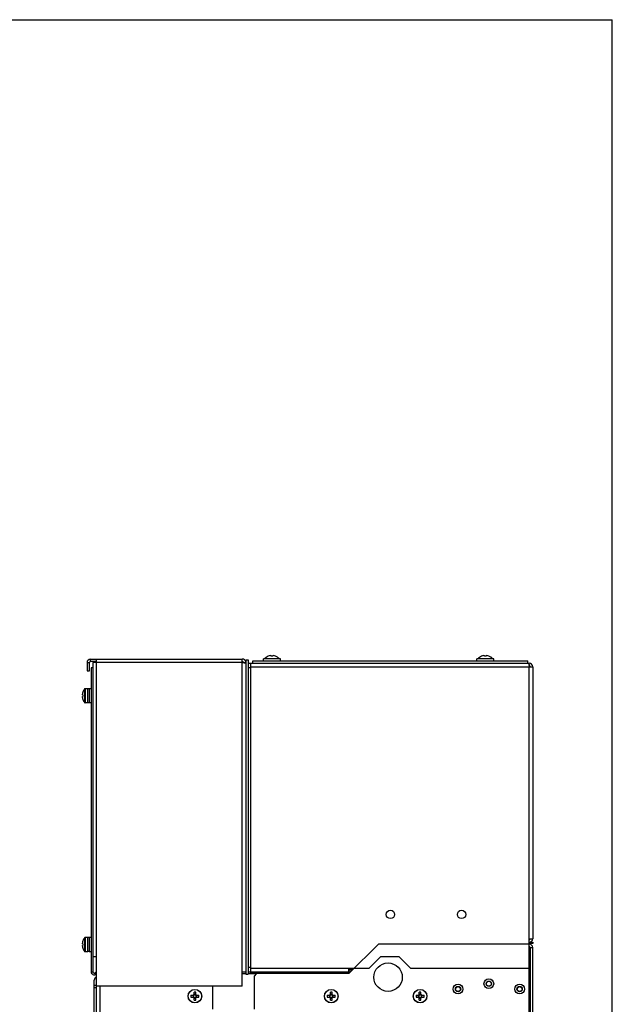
# Model space of a CAD drawing. Header units: millimetres. Extents: x 0 to 2000, y 0 to 2200.
# Tile 54 of 54: x 1500 to 2000, y 1369 to 2200. Entities that reach past the tile are written whole.
import ezdxf

# ---------------------------------------------------------------- set-up
doc = ezdxf.new("R2010")
doc.units = ezdxf.units.MM
doc.header["$LTSCALE"] = 143.407407
doc.layers.get('0').update_dxf_attribs({"linetype": 'CONTINUOUS'})
doc.layers.add('00_COMPONENTS', color=7, linetype='CONTINUOUS')
doc.layers.add('_1790229', color=7, linetype='CONTINUOUS')

msp = doc.modelspace()

# ---------------------------------------------------------------- linework, layer by layer
at = {"color": 7, "linetype": 'CONTINUOUS'}
for p, q in [((0, 2200), (2000, 2200)), ((0, 2200), (2000, 2200)), ((2000, 0), (2000, 2200)), ((2000, 0), (2000, 2200)), ((1930.8, 1416.76), (1930.8, 469.76))]:
    msp.add_line(p, q, dxfattribs=at)
at = {"layer": '00_COMPONENTS', "color": 7, "linetype": 'CONTINUOUS'}
for p, q in [((1709.72, 1662.75), (1709.71, 1662.78)), ((1711.41, 1663.24), (1712.12, 1663.24)), ((1712.12, 1662.75), (1712.12, 1663.24)), ((1713.54, 1663.24), (1714.26, 1663.24)), ((1713.54, 1663.24), (1713.54, 1662.75)), ((1715.96, 1662.78), (1715.95, 1662.75)), ((1889.72, 1662.75), (1889.71, 1662.78)), ((1891.41, 1663.24), (1892.12, 1663.24)), ((1892.12, 1662.75), (1892.12, 1663.24)), ((1893.54, 1663.24), (1894.26, 1663.24)), ((1893.54, 1663.24), (1893.54, 1662.75)), ((1895.96, 1662.78), (1895.95, 1662.75)), ((1556.83, 1657.35), (1556.83, 1650.35)), ((1556.83, 1657.35), (1558.83, 1657.35)), ((1558.83, 1650.35), (1558.83, 1657.35)), ((1559.83, 1658.35), (1559.83, 1660.35)), ((1559.83, 1660.35), (1687.83, 1660.35)), ((1564.83, 1658.35), (1559.83, 1658.35)), ((1687.83, 1657.35), (1561.83, 1657.35)), ((1561.83, 1657.35), (1561.83, 1396.35)), ((1564.83, 1020.85), (1564.83, 1660.35)), ((1687.83, 1384.35), (1687.83, 1660.35)), ((1687.83, 1657.35), (1690.83, 1657)), ((1688.83, 1657.35), (1690.83, 1657.35)), ((1690.83, 1659.85), (1692.83, 1659.85)), ((1690.83, 1659.85), (1690.83, 1394.35)), ((1692.83, 1659.85), (1692.83, 1394.35)), ((1692.83, 1656.85), (1929.83, 1656.85)), ((1694.83, 1656.85), (1694.83, 1395.35)), ((1694.83, 1653.85), (1932.83, 1653.85)), ((1696.83, 1658.85), (1928.83, 1658.85)), ((1696.83, 1656.85), (1696.83, 1658.85)), ((1720.08, 1660.45), (1705.58, 1660.45)), ((1705.58, 1658.85), (1705.58, 1660.45)), ((1720.08, 1658.85), (1720.08, 1660.45)), ((1900.08, 1660.45), (1885.58, 1660.45)), ((1885.58, 1658.85), (1885.58, 1660.45)), ((1900.08, 1658.85), (1900.08, 1660.45)), ((1928.83, 1656.85), (1928.83, 1658.85)), ((1929.66, 1656.85), (1929.75, 1655.35)), ((1929.75, 1655.35), (1929.78, 1654.85)), ((1929.78, 1654.85), (1929.83, 1653.85)), ((1929.83, 1654.85), (1929.83, 1656.85)), ((1929.83, 469.85), (1929.83, 1653.85)), ((1932.83, 1653.85), (1932.83, 1424.35)), ((1556.83, 1650.35), (1558.83, 1650.35)), ((1561.83, 1652.85), (1560.33, 1652.85)), ((1560.33, 1652.85), (1560.33, 1396.35)), ((1694.83, 1652.85), (1692.83, 1652.85)), ((1552.95, 1630.06), (1552.95, 1630.69)), ((1553.35, 1630.06), (1552.95, 1630.06)), ((1553.35, 1632.44), (1553.33, 1632.45)), ((1554.67, 1635.12), (1554.67, 1623.58)), ((1555.11, 1635.35), (1555.11, 1623.35)), ((1557.43, 1635.35), (1555.11, 1635.35)), ((1557.43, 1623.35), (1557.43, 1635.35)), ((1558.73, 1635.25), (1557.43, 1635.25)), ((1560.33, 1635.35), (1558.73, 1635.35)), ((1558.73, 1635.35), (1558.73, 1623.35)), ((1552.95, 1628.01), (1552.95, 1628.64)), ((1552.95, 1628.64), (1553.35, 1628.64)), ((1553.33, 1626.25), (1553.35, 1626.26)), ((1557.43, 1623.35), (1555.11, 1623.35)), ((1558.73, 1623.46), (1557.43, 1623.46)), ((1560.33, 1623.35), (1558.73, 1623.35)), ((1553.35, 1422.44), (1553.33, 1422.45)), ((1554.67, 1425.12), (1554.67, 1413.58)), ((1557.43, 1425.35), (1555.11, 1425.35)), ((1555.11, 1425.35), (1555.11, 1413.35)), ((1557.43, 1413.35), (1557.43, 1425.35)), ((1558.73, 1425.25), (1557.43, 1425.25)), ((1560.33, 1425.35), (1558.73, 1425.35)), ((1558.73, 1425.35), (1558.73, 1413.35)), ((1929.83, 1424.35), (1932.83, 1424.35)), ((1929.83, 1421.35), (1932.83, 1421.35)), ((1932.83, 1421.35), (1932.83, 1420.35)), ((1552.95, 1420.06), (1552.95, 1420.69)), ((1553.35, 1420.06), (1552.95, 1420.06)), ((1552.95, 1418.64), (1553.35, 1418.64)), ((1552.95, 1418.01), (1552.95, 1418.64)), ((1553.33, 1416.25), (1553.35, 1416.26)), ((1557.43, 1413.35), (1555.11, 1413.35)), ((1558.73, 1413.46), (1557.43, 1413.46)), ((1560.33, 1413.35), (1558.73, 1413.35)), ((1802.83, 1419.85), (1777.83, 1394.85)), ((1929.83, 1419.85), (1802.83, 1419.85)), ((1932.83, 1420.35), (1929.83, 1420.35)), ((1929.83, 1416.85), (1932.83, 1416.85)), ((1932.83, 469.85), (1932.83, 1416.85)), ((1561.83, 1409.35), (1564.83, 1409.35)), ((1804.83, 1409.35), (1794.83, 1399.35)), ((1804.83, 1409.35), (1819.83, 1409.35)), ((1829.83, 1399.35), (1819.83, 1409.35)), ((1560.33, 1396.35), (1561.83, 1396.35)), ((1563.33, 1395.48), (1564.83, 1396.35)), ((1687.83, 1396.35), (1690.83, 1396.35)), ((1692.83, 1400.35), (1694.83, 1400.35)), ((1692.83, 1396.35), (1776.59, 1396.35)), ((1694.83, 1399.35), (1794.83, 1399.35)), ((1776.59, 1396.35), (1776.59, 1395.35)), ((1777.83, 1396.52), (1777.15, 1396.52)), ((1777.42, 1396.52), (1778.01, 1395.94)), ((1780.01, 1399.35), (1777.83, 1397.18)), ((1777.83, 1396.52), (1777.83, 1399.35)), ((1777.83, 1398.68), (1778.5, 1398.02)), ((1781.42, 1399.35), (1778.01, 1395.94)), ((1779.83, 1399.35), (1778.5, 1398.02)), ((1829.83, 1399.35), (1929.83, 1399.35)), ((1562.83, 1020.85), (1562.83, 1389.35)), ((1564.08, 1394.19), (1563.33, 1395.48)), ((1564.83, 1394.62), (1564.08, 1394.19)), ((1690.83, 1394.35), (1692.83, 1394.35)), ((1694.83, 1395.35), (1776.59, 1395.35)), ((1699.83, 1394.85), (1697.83, 1392.85)), ((1697.83, 1392.85), (1697.83, 1364.85)), ((1777.83, 1394.85), (1699.83, 1394.85)), ((1564.83, 1384.85), (1562.83, 1384.85)), ((1564.83, 1382.85), (1562.83, 1382.85)), ((1687.83, 1384.35), (1564.83, 1384.35)), ((1567.83, 1283.85), (1567.83, 1384.35)), ((1662.83, 1364.85), (1662.83, 1384.35)), ((1644.53, 1376.56), (1646.77, 1376.56)), ((1644.53, 1376.56), (1644.53, 1375.14)), ((1644.53, 1375.14), (1646.77, 1375.14)), ((1646.25, 1376.56), (1646.25, 1375.14)), ((1648.54, 1379.15), (1647.12, 1379.15)), ((1647.12, 1376.92), (1647.12, 1379.15)), ((1648.54, 1377.43), (1647.12, 1377.43)), ((1647.12, 1372.55), (1647.12, 1374.78)), ((1647.12, 1374.27), (1648.54, 1374.27)), ((1647.12, 1372.55), (1648.54, 1372.55)), ((1648.54, 1376.92), (1648.54, 1379.15)), ((1648.54, 1372.55), (1648.54, 1374.78)), ((1648.9, 1376.56), (1651.13, 1376.56)), ((1648.9, 1375.14), (1651.13, 1375.14)), ((1649.41, 1375.14), (1649.41, 1376.56)), ((1651.13, 1375.14), (1651.13, 1376.56)), ((1759.53, 1376.56), (1761.77, 1376.56)), ((1759.53, 1376.56), (1759.53, 1375.14)), ((1759.53, 1375.14), (1761.77, 1375.14)), ((1761.25, 1376.56), (1761.25, 1375.14)), ((1763.54, 1379.15), (1762.12, 1379.15)), ((1762.12, 1376.92), (1762.12, 1379.15)), ((1763.54, 1377.43), (1762.12, 1377.43)), ((1762.12, 1372.55), (1762.12, 1374.78)), ((1762.12, 1374.27), (1763.54, 1374.27)), ((1762.12, 1372.55), (1763.54, 1372.55)), ((1763.54, 1376.92), (1763.54, 1379.15)), ((1763.54, 1372.55), (1763.54, 1374.78)), ((1763.9, 1376.56), (1766.13, 1376.56)), ((1763.9, 1375.14), (1766.13, 1375.14)), ((1764.41, 1375.14), (1764.41, 1376.56)), ((1766.13, 1375.14), (1766.13, 1376.56)), ((1834.53, 1376.56), (1836.77, 1376.56)), ((1834.53, 1376.56), (1834.53, 1375.14)), ((1834.53, 1375.14), (1836.77, 1375.14)), ((1836.25, 1376.56), (1836.25, 1375.14)), ((1838.54, 1379.15), (1837.12, 1379.15)), ((1837.12, 1376.92), (1837.12, 1379.15)), ((1838.54, 1377.43), (1837.12, 1377.43)), ((1837.12, 1372.55), (1837.12, 1374.78)), ((1837.12, 1374.27), (1838.54, 1374.27)), ((1837.12, 1372.55), (1838.54, 1372.55)), ((1838.54, 1376.92), (1838.54, 1379.15)), ((1838.54, 1372.55), (1838.54, 1374.78)), ((1838.9, 1376.56), (1841.13, 1376.56)), ((1838.9, 1375.14), (1841.13, 1375.14)), ((1839.41, 1375.14), (1839.41, 1376.56)), ((1841.13, 1375.14), (1841.13, 1376.56))]:
    msp.add_line(p, q, dxfattribs=at)
for centre, radius in [((1812.83, 1444.85), 3.5), ((1872.83, 1444.85), 3.5), ((1810.83, 1391.85), 12), ((1895.83, 1386.35), 4.1), ((1895.83, 1386.35), 2.25), ((1895.83, 1386.35), 2.05), ((1647.83, 1375.85), 5.75), ((1647.83, 1375.85), 5.65), ((1762.83, 1375.85), 5.75), ((1762.83, 1375.85), 5.65), ((1837.83, 1375.85), 5.75), ((1837.83, 1375.85), 5.65), ((1869.83, 1381.85), 4.1), ((1869.83, 1381.85), 2.25), ((1869.83, 1381.85), 2.05), ((1921.83, 1381.85), 4.1), ((1921.83, 1381.85), 2.25), ((1921.83, 1381.85), 2.05), ((1647.83, 1375.85), 1.28), ((1762.83, 1375.85), 1.28), ((1837.83, 1375.85), 1.28)]:
    msp.add_circle(centre, radius, dxfattribs=at)
for centre, radius, start, end in [((1712.83, 1655.2), 8.2, 112.41856, 140.18999), ((1712.83, 1655.2), 8.17, 100.0393, 112.43771), ((1712.83, 1654.07), 8.71, 85.32347, 94.67653), ((1712.83, 1655.2), 8.17, 67.56229, 79.9607), ((1712.83, 1655.2), 8.2, 40.31524, 67.58144), ((1892.83, 1655.2), 8.2, 112.41856, 140.18999), ((1892.83, 1655.2), 8.17, 100.0393, 112.43771), ((1892.83, 1654.07), 8.71, 85.32347, 94.67653), ((1892.83, 1655.2), 8.17, 67.56229, 79.9607), ((1892.83, 1655.2), 8.2, 40.31524, 67.58144), ((1559.83, 1657.35), 3, 90, 180), ((1559.83, 1657.35), 1, 90, 180), ((1687.83, 1657.35), 3, 11.84797, 90), ((1687.83, 1657.35), 1, 0, 90), ((1929.83, 1653.85), 3, 0, 90), ((1929.83, 1653.85), 1, 4.99261, 90), ((1562.83, 1629.35), 9.97, 161.93951, 172.29334), ((1562.83, 1629.35), 10, 144.74847, 161.92568), ((1564.38, 1629.35), 11.05, 176.31628, 183.68372), ((1555.11, 1634.81), 0.54, 90, 144.74847), ((1562.83, 1629.35), 9.97, 187.70666, 198.06049), ((1562.83, 1629.35), 10, 198.07432, 215.25153), ((1555.11, 1623.89), 0.54, 215.25153, 270), ((1562.83, 1419.35), 9.97, 161.93951, 172.29334), ((1562.83, 1419.35), 10, 144.74847, 161.92568), ((1555.11, 1424.81), 0.54, 90, 144.74847), ((1929.83, 1424.35), 3, 270, 360), ((1929.83, 1424.35), 1, 270, 353.77065), ((1562.83, 1419.35), 9.97, 187.70666, 198.06049), ((1564.38, 1419.35), 11.05, 176.31628, 183.68372), ((1562.83, 1419.35), 10, 198.07432, 215.25153), ((1555.11, 1413.89), 0.54, 215.25153, 270), ((1929.83, 1416.85), 3, 0, 90), ((1929.83, 1416.85), 1, 0, 90), ((1562.83, 1396.35), 2.5, 180, 300), ((1562.83, 1396.35), 1, 180, 300), ((1776.59, 1397.35), 1, 270, 304.0625), ((1565.33, 1389.35), 2.5, 101.59051, 180), ((1776.59, 1397.35), 2, 270, 315), ((1647.83, 1375.85), 1.52, 117.8118, 152.1882), ((1647.83, 1375.85), 1.52, 207.8118, 242.1882), ((1647.83, 1375.85), 1.52, 27.8118, 62.1882), ((1647.83, 1375.85), 1.52, 297.8118, 332.1882), ((1762.83, 1375.85), 1.52, 117.8118, 152.1882), ((1762.83, 1375.85), 1.52, 207.8118, 242.1882), ((1762.83, 1375.85), 1.52, 27.8118, 62.1882), ((1762.83, 1375.85), 1.52, 297.8118, 332.1882), ((1837.83, 1375.85), 1.52, 117.8118, 152.1882), ((1837.83, 1375.85), 1.52, 207.8118, 242.1882), ((1837.83, 1375.85), 1.52, 27.8118, 62.1882), ((1837.83, 1375.85), 1.52, 297.8118, 332.1882)]:
    msp.add_arc(centre, radius, start, end, dxfattribs=at)
at = {"layer": '_1790229', "color": 7, "linetype": 'CONTINUOUS'}
for p, q in [((1687.83, 1394.85), (1690.83, 1394.85)), ((1692.83, 1394.85), (1699.83, 1394.85))]:
    msp.add_line(p, q, dxfattribs=at)

doc.saveas('drawing.dxf')
